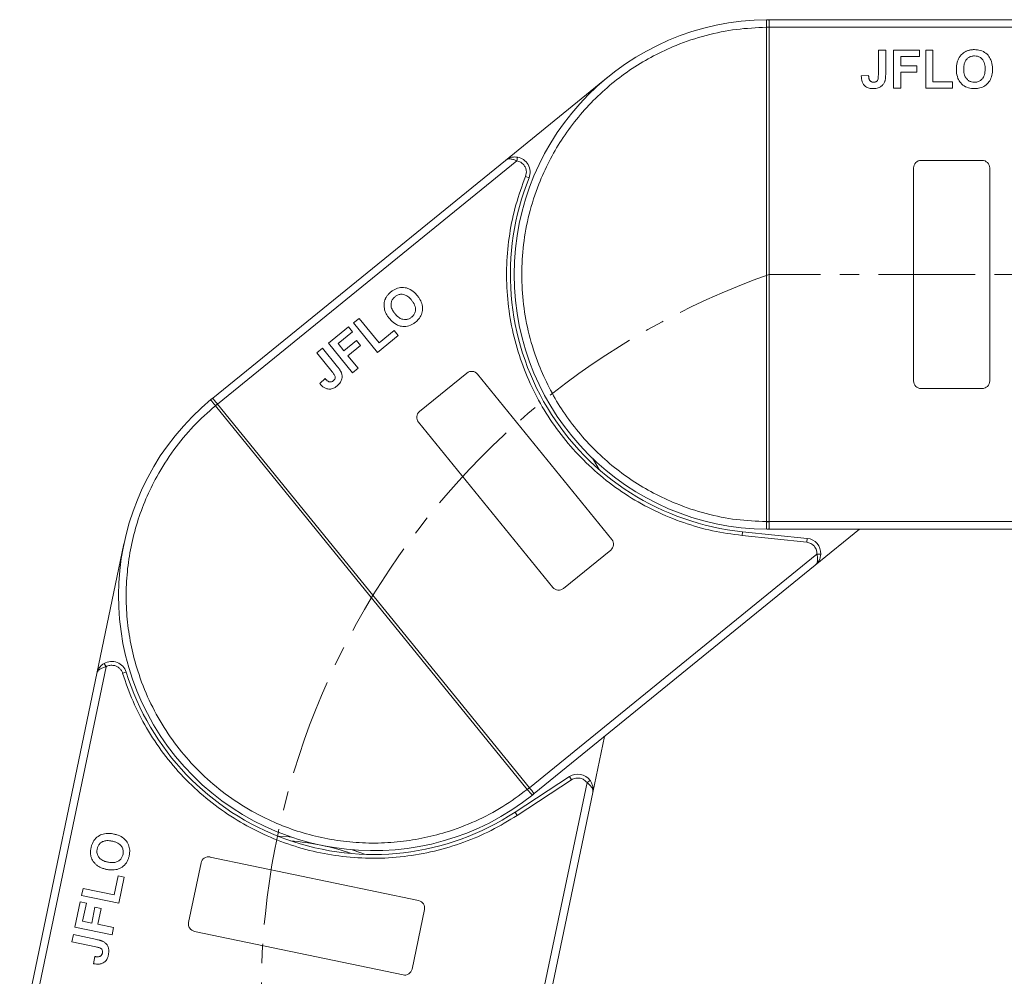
# Model space of a CAD drawing. Header units: millimetres. Extents: x -797 to 677, y 79 to 1112.
# Tile 16 of 75: x -323 to -194, y 670 to 796. Entities that reach past the tile are written whole.
import ezdxf

# ---------------------------------------------------------------- set-up
doc = ezdxf.new("R2010")
doc.units = ezdxf.units.MM
doc.linetypes.add('CENTERX2', pattern=[20.32, 12.7, -2.54, 2.54, -2.54])

msp = doc.modelspace()

# ---------------------------------------------------------------- linework, layer by layer
at = {"color": 7, "linetype": 'Continuous', "lineweight": 15}
for p, q in [((-225.022, 796.154), (-224.788, 796.155)), ((-175.217, 796.155), (-224.788, 796.155)), ((-225.138, 795.153), (-225.138, 795.156)), ((-225.138, 730.157), (-225.138, 795.153)), ((-225.138, 795.153), (-224.788, 795.153)), ((-224.788, 795.155), (-174.098, 795.155)), ((-224.788, 795.153), (-224.788, 730.157)), ((-210.416, 792.155), (-209.455, 792.155)), ((-210.416, 788.919), (-210.416, 792.155)), ((-209.455, 792.155), (-209.455, 789.003)), ((-208.429, 787.155), (-208.429, 792.155)), ((-208.429, 792.155), (-205.032, 792.155)), ((-205.032, 792.155), (-205.032, 791.321)), ((-204.198, 792.155), (-203.237, 792.155)), ((-204.198, 787.155), (-204.198, 792.155)), ((-203.237, 792.155), (-203.237, 787.988)), ((-205.032, 791.321), (-207.468, 791.321)), ((-207.468, 791.321), (-207.468, 790.103)), ((-207.468, 790.103), (-205.352, 790.103)), ((-205.352, 790.103), (-205.352, 789.27)), ((-245.916, 788.652), (-259.441, 777.661)), ((-211.698, 788.821), (-212.66, 788.757)), ((-205.352, 789.27), (-207.468, 789.27)), ((-207.468, 789.27), (-207.468, 787.155)), ((-207.468, 787.155), (-208.429, 787.155)), ((-200.673, 787.155), (-204.198, 787.155)), ((-203.237, 787.988), (-200.673, 787.988)), ((-200.673, 787.988), (-200.673, 787.155)), ((-257.943, 777.59), (-257.864, 778.083)), ((-259.441, 777.661), (-297.911, 746.397)), ((-297.28, 745.621), (-257.943, 777.59)), ((-205.788, 748.655), (-205.788, 776.655)), ((-204.788, 777.655), (-196.788, 777.655)), ((-195.788, 776.655), (-195.788, 748.655)), ((-256.325, 775.361), (-256.788, 775.548)), ((-279.41, 756.278), (-278.663, 756.885)), ((-276.256, 752.398), (-279.41, 756.278)), ((-278.663, 756.885), (-276.036, 753.651)), ((-282.693, 753.61), (-280.056, 755.753)), ((-279.531, 755.106), (-281.421, 753.57)), ((-280.056, 755.753), (-279.531, 755.106)), ((-273.52, 754.622), (-276.256, 752.398)), ((-276.036, 753.651), (-274.046, 755.268)), ((-274.046, 755.268), (-273.52, 754.622)), ((-279.539, 749.73), (-282.693, 753.61)), ((-281.421, 753.57), (-280.653, 752.625)), ((-280.653, 752.625), (-279.011, 753.959)), ((-278.486, 753.312), (-280.127, 751.978)), ((-279.011, 753.959), (-278.486, 753.312)), ((-284.235, 752.357), (-283.489, 752.963)), ((-282.194, 749.845), (-284.235, 752.357)), ((-283.489, 752.963), (-281.501, 750.517)), ((-280.127, 751.978), (-278.793, 750.336)), ((-278.793, 750.336), (-279.539, 749.73)), ((-270.722, 744.654), (-264.514, 749.699)), ((-263.107, 749.554), (-245.448, 727.824)), ((-283.128, 748.961), (-283.833, 748.305)), ((-196.788, 747.655), (-204.788, 747.655)), ((-298.092, 746.249), (-297.911, 746.397)), ((-297.551, 745.399), (-297.279, 745.62)), ((-297.279, 745.62), (-256.287, 695.179)), ((-297.551, 745.399), (-297.552, 745.401)), ((-256.559, 694.959), (-297.551, 745.399)), ((-253.209, 721.518), (-270.868, 743.247)), ((-224.788, 730.157), (-225.138, 730.157)), ((-225.138, 730.154), (-225.138, 730.157)), ((-176.082, 730.155), (-224.788, 730.155)), ((-228.334, 728.338), (-228.283, 728.835)), ((-219.781, 727.956), (-228.283, 728.835)), ((-224.788, 729.155), (-225.022, 729.156)), ((-224.788, 729.155), (-177.2, 729.155)), ((-218.725, 724.415), (-212.892, 729.155)), ((-219.832, 727.459), (-228.334, 728.338)), ((-219.832, 727.459), (-219.781, 727.956)), ((-309.575, 727.25), (-313.139, 710.19)), ((-245.594, 726.418), (-251.802, 721.372)), ((-218.488, 725.896), (-256.286, 695.178)), ((-217.988, 725.872), (-218.488, 725.896)), ((-255.656, 694.402), (-218.725, 724.415)), ((-322.298, 661.462), (-311.932, 711.08)), ((-311.932, 711.08), (-312.182, 711.513)), ((-313.139, 710.19), (-323.276, 661.666)), ((-309.271, 710.371), (-309.748, 710.223)), ((-247.961, 694.547), (-246.424, 701.904)), ((-251.014, 696.63), (-258.166, 691.95)), ((-250.74, 696.212), (-251.014, 696.63)), ((-248.711, 695.846), (-258.671, 648.169)), ((-250.74, 696.212), (-257.892, 691.531)), ((-256.287, 695.179), (-256.559, 694.959)), ((-256.557, 694.956), (-256.559, 694.959)), ((-248.308, 696.143), (-248.711, 695.846)), ((-257.692, 647.965), (-247.961, 694.547)), ((-255.656, 694.402), (-255.838, 694.255)), ((-257.892, 691.531), (-258.166, 691.95)), ((-298.258, 686.065), (-270.85, 680.34)), ((-301.078, 677.46), (-299.442, 685.291)), ((-310.875, 681.092), (-310.351, 683.602)), ((-310.351, 683.602), (-309.535, 683.431)), ((-309.535, 683.431), (-310.256, 679.98)), ((-315.15, 681.003), (-314.954, 681.944)), ((-310.256, 679.98), (-315.15, 681.003)), ((-314.954, 681.944), (-310.875, 681.092)), ((-316.016, 676.861), (-315.321, 680.187)), ((-315.321, 680.187), (-314.505, 680.017)), ((-314.505, 680.017), (-315.003, 677.632)), ((-313.811, 677.383), (-313.379, 679.454)), ((-313.379, 679.454), (-312.563, 679.283)), ((-312.563, 679.283), (-312.995, 677.213)), ((-270.076, 679.156), (-271.712, 671.325)), ((-311.121, 675.839), (-316.016, 676.861)), ((-315.003, 677.632), (-313.811, 677.383)), ((-312.995, 677.213), (-310.925, 676.78)), ((-316.422, 674.916), (-316.225, 675.857)), ((-316.225, 675.857), (-313.14, 675.213)), ((-310.925, 676.78), (-311.121, 675.839)), ((-272.895, 670.551), (-300.303, 676.277)), ((-313.254, 674.254), (-316.422, 674.916)), ((-313.421, 672.979), (-313.555, 672.025))]:
    msp.add_line(p, q, dxfattribs=at)
at = {"color": 1, "linetype": 'CENTERX2', "lineweight": 13}
msp.add_line((86.778, 762.655), (-224.788, 762.655), dxfattribs=at)
at = {"color": 7, "linetype": 'Continuous', "lineweight": 15, "flags": 128}
for points in [[(-248.004, 738.504), (-247.862, 738.276), (-247.122, 737.019)], [(-289.321, 688.795), (-287.863, 688.714), (-287.596, 688.692)], [(-279.569, 687.016), (-279.315, 686.928), (-277.947, 686.419)]]:
    msp.add_lwpolyline(points, dxfattribs=at)
at = {"color": 7, "linetype": 'Continuous', "lineweight": 15}
for centre, radius, start, end in [((-224.788, 762.655), 33.5, 90.40019, 269.59981), ((-225.025, 795.859), 0.295, 36.63988, 89.46164), ((-225.051, 764.972), 30.184, 89.50169, 90.1661), ((-258.18, 776.109), 2, 338.05502, 80.91031), ((-204.788, 776.655), 1, 90, 180), ((-196.788, 776.655), 1, 0, 90), ((-224.788, 762.655), 34, 158.05502, 264.1), ((-263.883, 748.923), 1, 39.1, 129.1), ((-204.788, 748.655), 1, 180, 270), ((-196.788, 748.655), 1, 270, 360), ((-276.783, 720.399), 33.5, 129.50019, 308.69981), ((-297.908, 746.018), 0.295, 75.73988, 128.56164), ((-278.449, 722.032), 30.184, 128.60169, 129.2661), ((-270.092, 743.878), 1, 129.1, 219.1), ((-225.051, 760.337), 30.184, 269.8339, 270.49831), ((-225.025, 729.451), 0.295, 270.53836, 323.36012), ((-246.224, 727.194), 1, 309.1, 39.1), ((-219.986, 725.967), 2, 357.28969, 84.1), ((-252.433, 722.148), 1, 219.1, 309.1), ((-311.182, 709.781), 2, 17.15502, 120.01031), ((-276.783, 720.399), 34, 197.15502, 303.2), ((-249.918, 694.956), 2, 36.38969, 123.2), ((-275.525, 718.436), 30.184, 308.9339, 309.59831), ((-256.026, 694.482), 0.295, 309.63836, 2.46012), ((-290.484, 654.815), 33.5, 71.16973, 85.23027), ((-298.463, 685.087), 1, 78.2, 168.2), ((-271.054, 679.361), 1, 348.2, 78.2), ((-300.099, 677.256), 1, 168.2, 258.2), ((-272.69, 671.53), 1, 258.2, 348.2)]:
    msp.add_arc(centre, radius, start, end, dxfattribs=at)
at = {"color": 1, "linetype": 'CENTERX2', "lineweight": 13}
msp.add_arc((-191.443, 668.301), 100.073, 109.46357, 266.14113, dxfattribs=at)
at = {"color": 7, "linetype": 'Continuous', "lineweight": 15}
for points, knots in [([(-225.138, 795.156), (-225.138, 795.246), (-225.139, 795.411), (-225.138, 795.656), (-225.136, 795.851), (-225.125, 795.999), (-225.105, 796.092), (-225.076, 796.145), (-225.039, 796.151), (-225.022, 796.154)], [0, 0, 0, 0, 0.172016, 0.3127556, 0.4995985, 0.630391, 0.7580256, 0.8892284, 1, 1, 1, 1]), ([(-224.788, 796.035), (-224.788, 795.972), (-224.788, 795.846), (-224.788, 795.552), (-224.788, 795.31), (-224.788, 795.176), (-224.788, 795.155)], [0, 0, 0, 0, 0.3133347, 0.6266911, 0.9400476, 1, 1, 1, 1]), ([(-225.138, 730.157), (-226.451, 730.217), (-229.117, 730.339), (-233.106, 731.153), (-236.749, 732.358), (-239.985, 733.864), (-242.811, 735.543), (-245.472, 737.512), (-248.75, 740.504), (-251.538, 743.968), (-253.741, 747.769), (-255.21, 751.021), (-256.384, 754.677), (-257.126, 758.675), (-257.368, 762.655), (-257.126, 766.635), (-256.384, 770.633), (-255.21, 774.289), (-253.741, 777.541), (-252.092, 780.384), (-250.153, 783.066), (-247.196, 786.377), (-243.762, 789.202), (-239.985, 791.445), (-236.749, 792.951), (-233.106, 794.157), (-229.117, 794.97), (-226.451, 795.093), (-225.138, 795.153)], [0, 0, 0, 0, 0.038862, 0.078912, 0.1200677, 0.1522272, 0.1843815, 0.2172151, 0.2500433, 0.3156185, 0.347778, 0.3799323, 0.4210926, 0.4611415, 0.5, 0.5388632, 0.578912, 0.6200677, 0.6522272, 0.6843815, 0.7172151, 0.7500433, 0.8156185, 0.847778, 0.8799323, 0.9210926, 0.9611404, 1, 1, 1, 1]), ([(-224.788, 795.155), (-224.788, 795.155), (-224.788, 795.154), (-224.788, 795.153), (-224.788, 795.153), (-224.788, 795.153)], [0, 0, 0, 0, 0.38469928, 0.69234964, 1, 1, 1, 1]), ([(-199.937, 790.896), (-199.877, 791.016), (-199.757, 791.255), (-199.44, 791.646), (-199.119, 791.9), (-198.878, 792.009), (-198.849, 792.023)], [0, 0, 0, 0, 0.2508959, 0.50216611, 0.94051172, 1, 1, 1, 1]), ([(-198.849, 792.023), (-198.787, 792.047), (-198.663, 792.097), (-198.478, 792.145), (-198.303, 792.181), (-198.135, 792.203), (-197.966, 792.217), (-197.852, 792.218), (-197.795, 792.219)], [0, 0, 0, 0, 0.1854289, 0.3721896, 0.5277082, 0.6838775, 0.8416784, 1, 1, 1, 1]), ([(-197.795, 792.219), (-197.662, 792.214), (-197.258, 792.201), (-196.603, 792.006), (-195.985, 791.519), (-195.557, 790.812), (-195.426, 790.161), (-195.418, 789.747), (-195.416, 789.648)], [0, 0, 0, 0, 0.1013981, 0.3069957, 0.5061443, 0.6852619, 0.9245571, 1, 1, 1, 1]), ([(-200.16, 789.625), (-200.159, 789.691), (-200.158, 789.825), (-200.144, 790.032), (-200.119, 790.245), (-200.078, 790.465), (-200.021, 790.684), (-199.965, 790.825), (-199.937, 790.896)], [0, 0, 0, 0, 0.1539502, 0.3081809, 0.478699, 0.6499612, 0.8242026, 1, 1, 1, 1]), ([(-199.198, 789.658), (-199.194, 789.791), (-199.185, 790.128), (-199.066, 790.607), (-198.782, 791.021), (-198.423, 791.276), (-198.07, 791.375), (-197.856, 791.383), (-197.783, 791.386)], [0, 0, 0, 0, 0.1586166, 0.4008637, 0.5730594, 0.7454856, 0.9129852, 1, 1, 1, 1]), ([(-197.783, 791.386), (-197.649, 791.377), (-197.379, 791.36), (-196.995, 791.191), (-196.684, 790.904), (-196.446, 790.442), (-196.383, 790.013), (-196.379, 789.727), (-196.378, 789.672)], [0, 0, 0, 0, 0.1602922, 0.3219224, 0.4907614, 0.6575692, 0.9338827, 1, 1, 1, 1]), ([(-197.781, 787.091), (-197.914, 787.095), (-198.318, 787.109), (-198.978, 787.299), (-199.6, 787.788), (-200.025, 788.498), (-200.151, 789.135), (-200.158, 789.537), (-200.16, 789.625)], [0, 0, 0, 0, 0.1021706, 0.3092201, 0.51365, 0.6922749, 0.9324126, 1, 1, 1, 1]), ([(-197.783, 787.924), (-197.918, 787.933), (-198.188, 787.952), (-198.569, 788.133), (-198.892, 788.434), (-199.141, 788.927), (-199.195, 789.359), (-199.198, 789.63), (-199.198, 789.658)], [0, 0, 0, 0, 0.15970987, 0.32042921, 0.49107352, 0.67705027, 0.96629027, 1, 1, 1, 1]), ([(-196.378, 789.672), (-196.382, 789.539), (-196.394, 789.163), (-196.534, 788.641), (-196.88, 788.221), (-197.257, 787.991), (-197.577, 787.929), (-197.751, 787.925), (-197.783, 787.924)], [0, 0, 0, 0, 0.1585903, 0.4472388, 0.6203806, 0.7935748, 0.9612953, 1, 1, 1, 1]), ([(-195.416, 789.648), (-195.42, 789.514), (-195.43, 789.112), (-195.572, 788.472), (-195.964, 787.81), (-196.537, 787.343), (-197.177, 787.118), (-197.599, 787.099), (-197.781, 787.091)], [0, 0, 0, 0, 0.1018882, 0.3073435, 0.4929627, 0.6786474, 0.8607914, 1, 1, 1, 1]), ([(-211.115, 787.091), (-211.249, 787.096), (-211.553, 787.109), (-212.005, 787.27), (-212.364, 787.596), (-212.618, 788.103), (-212.644, 788.5), (-212.66, 788.757)], [0, 0, 0, 0, 0.1552919, 0.3531453, 0.543243, 0.704067, 1, 1, 1, 1]), ([(-211.568, 788.199), (-211.587, 788.236), (-211.625, 788.312), (-211.653, 788.425), (-211.673, 788.53), (-211.685, 788.627), (-211.694, 788.724), (-211.697, 788.789), (-211.698, 788.821)], [0, 0, 0, 0, 0.1938055, 0.3931273, 0.5440688, 0.6954121, 0.8476129, 1, 1, 1, 1]), ([(-211.053, 787.924), (-211.095, 787.925), (-211.179, 787.929), (-211.289, 787.96), (-211.383, 788.005), (-211.455, 788.06), (-211.518, 788.125), (-211.551, 788.175), (-211.568, 788.199)], [0, 0, 0, 0, 0.202387, 0.4109073, 0.5578292, 0.7094718, 0.8532239, 1, 1, 1, 1]), ([(-210.416, 788.919), (-210.419, 788.785), (-210.424, 788.554), (-210.473, 788.275), (-210.564, 788.096), (-210.682, 788), (-210.848, 787.934), (-210.975, 787.928), (-211.053, 787.924)], [0, 0, 0, 0, 0.29202728, 0.5048541, 0.61390458, 0.72368495, 0.82981647, 1, 1, 1, 1]), ([(-209.455, 789.003), (-209.455, 788.936), (-209.457, 788.803), (-209.466, 788.623), (-209.479, 788.464), (-209.5, 788.326), (-209.523, 788.187), (-209.55, 788.097), (-209.564, 788.052)], [0, 0, 0, 0, 0.2082698, 0.416707, 0.5614806, 0.7065734, 0.8528245, 1, 1, 1, 1]), ([(-209.564, 788.052), (-209.618, 787.928), (-209.726, 787.679), (-210.03, 787.376), (-210.495, 787.127), (-210.882, 787.104), (-211.115, 787.091)], [0, 0, 0, 0, 0.2064605, 0.4135145, 0.6452106, 1, 1, 1, 1]), ([(-259.441, 777.661), (-259.212, 777.807), (-258.858, 778.033), (-258.289, 778.125), (-257.996, 778.096), (-257.864, 778.083)], [0, 0, 0, 0, 0.4984129, 0.772928, 1, 1, 1, 1]), ([(-257.943, 777.59), (-258.081, 777.652), (-258.374, 777.785), (-258.796, 777.862), (-259.17, 777.831), (-259.351, 777.717), (-259.441, 777.661)], [0, 0, 0, 0, 0.2343503, 0.4981953, 0.748869, 1, 1, 1, 1]), ([(-256.788, 775.548), (-256.749, 775.673), (-256.668, 775.928), (-256.68, 776.335), (-256.788, 776.727), (-256.941, 776.947), (-257.016, 777.055)], [0, 0, 0, 0, 0.2455128, 0.5, 0.7544872, 1, 1, 1, 1]), ([(-228.334, 728.338), (-229.635, 728.515), (-232.237, 728.87), (-236.06, 729.973), (-239.776, 731.491), (-243.322, 733.462), (-246.614, 735.834), (-249.574, 738.547), (-252.177, 741.551), (-254.4, 744.807), (-256.241, 748.294), (-257.682, 751.999), (-258.698, 755.884), (-259.258, 759.902), (-259.344, 763.958), (-258.951, 767.953), (-258.14, 771.848), (-257.239, 774.315), (-256.788, 775.548)], [0, 0, 0, 0, 0.0616516, 0.1233073, 0.1864354, 0.25, 0.3135645, 0.3766927, 0.4383422, 0.5, 0.5616495, 0.6233073, 0.6864354, 0.75, 0.8135645, 0.8766927, 0.9383443, 1, 1, 1, 1]), ([(-274.481, 760.366), (-274.374, 760.447), (-274.052, 760.691), (-273.422, 760.953), (-272.635, 760.965), (-271.857, 760.686), (-271.345, 760.263), (-271.077, 759.947), (-271.013, 759.871)], [0, 0, 0, 0, 0.1013981, 0.3069957, 0.5061443, 0.6852619, 0.9245571, 1, 1, 1, 1]), ([(-275.175, 759.55), (-275.142, 759.608), (-275.077, 759.725), (-274.965, 759.878), (-274.851, 760.017), (-274.735, 760.14), (-274.612, 760.257), (-274.525, 760.33), (-274.481, 760.366)], [0, 0, 0, 0, 0.1854289, 0.3721896, 0.5277082, 0.6838775, 0.8416784, 1, 1, 1, 1]), ([(-273.955, 757.494), (-274.036, 757.6), (-274.24, 757.868), (-274.45, 758.313), (-274.491, 758.815), (-274.373, 759.239), (-274.162, 759.538), (-274.001, 759.679), (-273.946, 759.727)], [0, 0, 0, 0, 0.1586166, 0.4008637, 0.5730594, 0.7454856, 0.9129852, 1, 1, 1, 1]), ([(-273.946, 759.727), (-273.836, 759.806), (-273.616, 759.963), (-273.212, 760.074), (-272.789, 760.047), (-272.313, 759.839), (-271.994, 759.545), (-271.81, 759.326), (-271.775, 759.284)], [0, 0, 0, 0, 0.16029217, 0.32192242, 0.49076139, 0.65756923, 0.93388265, 1, 1, 1, 1]), ([(-271.013, 759.871), (-270.932, 759.766), (-270.686, 759.447), (-270.393, 758.861), (-270.279, 758.1), (-270.43, 757.376), (-270.784, 756.798), (-271.099, 756.517), (-271.236, 756.396)], [0, 0, 0, 0, 0.1018882, 0.3073435, 0.4929627, 0.6786474, 0.8607914, 1, 1, 1, 1]), ([(-275.308, 757.989), (-275.337, 758.12), (-275.395, 758.382), (-275.396, 758.885), (-275.307, 759.284), (-275.189, 759.521), (-275.175, 759.55)], [0, 0, 0, 0, 0.2508959, 0.5021661, 0.9405117, 1, 1, 1, 1]), ([(-271.775, 759.284), (-271.694, 759.178), (-271.466, 758.879), (-271.245, 758.385), (-271.249, 757.841), (-271.397, 757.424), (-271.606, 757.175), (-271.738, 757.062), (-271.763, 757.041)], [0, 0, 0, 0, 0.1585903, 0.4472388, 0.6203806, 0.7935748, 0.9612953, 1, 1, 1, 1]), ([(-274.68, 756.862), (-274.722, 756.914), (-274.805, 757.018), (-274.924, 757.188), (-275.04, 757.369), (-275.146, 757.566), (-275.24, 757.772), (-275.285, 757.916), (-275.308, 757.989)], [0, 0, 0, 0, 0.1539502, 0.3081809, 0.478699, 0.6499612, 0.8242026, 1, 1, 1, 1]), ([(-271.763, 757.041), (-271.873, 756.963), (-272.095, 756.807), (-272.504, 756.708), (-272.945, 756.737), (-273.449, 756.963), (-273.763, 757.264), (-273.936, 757.472), (-273.955, 757.494)], [0, 0, 0, 0, 0.1597099, 0.3204292, 0.4910735, 0.6770503, 0.9662903, 1, 1, 1, 1]), ([(-271.236, 756.396), (-271.342, 756.315), (-271.664, 756.071), (-272.296, 755.802), (-273.087, 755.79), (-273.865, 756.072), (-274.364, 756.488), (-274.623, 756.794), (-274.68, 756.862)], [0, 0, 0, 0, 0.1021706, 0.3092201, 0.51365, 0.6922749, 0.9324126, 1, 1, 1, 1]), ([(-282.194, 749.845), (-282.112, 749.74), (-281.97, 749.558), (-281.832, 749.311), (-281.79, 749.114), (-281.82, 748.965), (-281.908, 748.809), (-282.003, 748.724), (-282.061, 748.672)], [0, 0, 0, 0, 0.2920273, 0.5048541, 0.6139046, 0.723685, 0.8298165, 1, 1, 1, 1]), ([(-280.986, 749.711), (-280.95, 749.58), (-280.876, 749.319), (-280.921, 748.892), (-281.125, 748.406), (-281.411, 748.144), (-281.584, 747.986)], [0, 0, 0, 0, 0.2064605, 0.4135145, 0.6452106, 1, 1, 1, 1]), ([(-281.501, 750.517), (-281.459, 750.465), (-281.376, 750.36), (-281.27, 750.216), (-281.18, 750.084), (-281.109, 749.963), (-281.04, 749.841), (-281.004, 749.754), (-280.986, 749.711)], [0, 0, 0, 0, 0.20826979, 0.416707, 0.56148059, 0.70657343, 0.85282453, 1, 1, 1, 1]), ([(-281.584, 747.986), (-281.691, 747.906), (-281.935, 747.724), (-282.387, 747.564), (-282.871, 747.591), (-283.389, 747.824), (-283.659, 748.116), (-283.833, 748.305)], [0, 0, 0, 0, 0.1552919, 0.3531453, 0.543243, 0.704067, 1, 1, 1, 1]), ([(-282.634, 748.561), (-282.672, 748.578), (-282.749, 748.612), (-282.843, 748.682), (-282.924, 748.752), (-282.994, 748.819), (-283.062, 748.889), (-283.106, 748.937), (-283.128, 748.961)], [0, 0, 0, 0, 0.1938055, 0.3931273, 0.5440688, 0.6954121, 0.8476129, 1, 1, 1, 1]), ([(-282.061, 748.672), (-282.094, 748.647), (-282.161, 748.596), (-282.267, 748.551), (-282.368, 748.527), (-282.459, 748.524), (-282.549, 748.535), (-282.606, 748.552), (-282.634, 748.561)], [0, 0, 0, 0, 0.20238704, 0.41090731, 0.55782922, 0.70947182, 0.85322392, 1, 1, 1, 1]), ([(-297.552, 745.401), (-297.61, 745.471), (-297.714, 745.599), (-297.868, 745.789), (-297.989, 745.942), (-298.073, 746.064), (-298.117, 746.148), (-298.128, 746.208), (-298.103, 746.236), (-298.092, 746.249)], [0, 0, 0, 0, 0.172016, 0.3127556, 0.4995985, 0.630391, 0.7580256, 0.8892284, 1, 1, 1, 1]), ([(-297.835, 746.304), (-297.796, 746.255), (-297.716, 746.157), (-297.531, 745.929), (-297.378, 745.741), (-297.294, 745.638), (-297.28, 745.621)], [0, 0, 0, 0, 0.3133347, 0.6266911, 0.9400476, 1, 1, 1, 1]), ([(-297.28, 745.621), (-297.28, 745.621), (-297.28, 745.62), (-297.279, 745.62), (-297.279, 745.62), (-297.279, 745.62)], [0, 0, 0, 0, 0.38469928, 0.69234964, 1, 1, 1, 1]), ([(-256.559, 694.959), (-257.616, 694.177), (-259.762, 692.591), (-263.371, 690.707), (-266.959, 689.344), (-270.419, 688.473), (-273.671, 687.993), (-276.977, 687.843), (-281.409, 688.097), (-285.757, 689.027), (-289.863, 690.588), (-293.055, 692.184), (-296.272, 694.282), (-299.369, 696.916), (-302.067, 699.852), (-304.39, 703.094), (-306.335, 706.664), (-307.73, 710.242), (-308.64, 713.692), (-309.154, 716.938), (-309.34, 720.243), (-309.134, 724.677), (-308.251, 729.035), (-306.734, 733.158), (-305.173, 736.368), (-303.106, 739.601), (-300.523, 742.748), (-298.531, 744.524), (-297.551, 745.399)], [0, 0, 0, 0, 0.038862, 0.078912, 0.1200677, 0.1522272, 0.1843815, 0.2172151, 0.2500433, 0.3156185, 0.347778, 0.3799323, 0.4210926, 0.4611415, 0.5, 0.5388632, 0.578912, 0.6200677, 0.6522272, 0.6843815, 0.7172151, 0.7500433, 0.8156185, 0.847778, 0.8799323, 0.9210926, 0.9611404, 1, 1, 1, 1]), ([(-225.022, 729.156), (-225.039, 729.158), (-225.076, 729.165), (-225.105, 729.219), (-225.125, 729.312), (-225.136, 729.458), (-225.138, 729.654), (-225.139, 729.899), (-225.138, 730.063), (-225.138, 730.154)], [0, 0, 0, 0, 0.1119973, 0.2448439, 0.3691679, 0.5008987, 0.6875333, 0.8281382, 1, 1, 1, 1]), ([(-224.788, 730.157), (-224.788, 730.156), (-224.788, 730.156), (-224.788, 730.155), (-224.788, 730.155), (-224.788, 730.155)], [0, 0, 0, 0, 0.3846661, 0.6923333, 1, 1, 1, 1]), ([(-224.788, 730.155), (-224.788, 730.042), (-224.788, 729.817), (-224.788, 729.519), (-224.788, 729.351), (-224.788, 729.285), (-224.788, 729.275)], [0, 0, 0, 0, 0.3133566, 0.6267132, 0.9400698, 1, 1, 1, 1]), ([(-218.725, 724.415), (-218.651, 724.492), (-218.503, 724.645), (-218.396, 725.005), (-218.385, 725.434), (-218.455, 725.748), (-218.488, 725.896)], [0, 0, 0, 0, 0.2515188, 0.5017844, 0.7656323, 1, 1, 1, 1]), ([(-217.988, 725.872), (-218.003, 725.74), (-218.035, 725.447), (-218.241, 724.91), (-218.535, 724.609), (-218.725, 724.415)], [0, 0, 0, 0, 0.2270634, 0.5015869, 1, 1, 1, 1]), ([(-313.139, 710.19), (-313.054, 710.448), (-312.922, 710.847), (-312.538, 711.277), (-312.293, 711.439), (-312.182, 711.513)], [0, 0, 0, 0, 0.4984129, 0.772928, 1, 1, 1, 1]), ([(-311.932, 711.08), (-312.078, 711.041), (-312.389, 710.959), (-312.765, 710.753), (-313.036, 710.493), (-313.105, 710.291), (-313.139, 710.19)], [0, 0, 0, 0, 0.2343503, 0.4981953, 0.748869, 1, 1, 1, 1]), ([(-309.748, 710.223), (-309.796, 710.346), (-309.894, 710.594), (-310.161, 710.902), (-310.492, 711.139), (-310.749, 711.213), (-310.875, 711.249)], [0, 0, 0, 0, 0.24551284, 0.5, 0.75448716, 1, 1, 1, 1]), ([(-257.892, 691.531), (-259.014, 690.848), (-261.257, 689.483), (-264.919, 687.928), (-268.76, 686.762), (-272.756, 686.056), (-276.805, 685.82), (-280.814, 686.059), (-284.728, 686.748), (-288.507, 687.874), (-292.136, 689.418), (-295.59, 691.385), (-298.829, 693.759), (-301.797, 696.524), (-304.422, 699.617), (-306.636, 702.965), (-308.464, 706.5), (-309.32, 708.982), (-309.748, 710.223)], [0, 0, 0, 0, 0.0616516, 0.1233073, 0.1864354, 0.25, 0.3135645, 0.3766927, 0.4383422, 0.5, 0.5616495, 0.6233073, 0.6864354, 0.75, 0.8135645, 0.8766927, 0.9383443, 1, 1, 1, 1]), ([(-255.838, 694.255), (-255.853, 694.247), (-255.885, 694.228), (-255.942, 694.252), (-256.016, 694.312), (-256.117, 694.418), (-256.242, 694.569), (-256.397, 694.758), (-256.5, 694.886), (-256.557, 694.956)], [0, 0, 0, 0, 0.11199725, 0.24484387, 0.3691679, 0.50089869, 0.68753328, 0.82813816, 1, 1, 1, 1]), ([(-256.287, 695.179), (-256.287, 695.179), (-256.287, 695.179), (-256.287, 695.178), (-256.286, 695.178), (-256.286, 695.178)], [0, 0, 0, 0, 0.3846661, 0.6923333, 1, 1, 1, 1]), ([(-256.286, 695.178), (-256.215, 695.091), (-256.073, 694.916), (-255.885, 694.684), (-255.779, 694.554), (-255.738, 694.503), (-255.731, 694.495)], [0, 0, 0, 0, 0.3133566, 0.6267132, 0.9400698, 1, 1, 1, 1]), ([(-247.961, 694.547), (-247.952, 694.654), (-247.934, 694.867), (-248.078, 695.213), (-248.34, 695.553), (-248.592, 695.752), (-248.711, 695.846)], [0, 0, 0, 0, 0.2515188, 0.50178442, 0.76563227, 1, 1, 1, 1]), ([(-248.308, 696.143), (-248.236, 696.031), (-248.076, 695.784), (-247.897, 695.237), (-247.936, 694.818), (-247.961, 694.547)], [0, 0, 0, 0, 0.2270634, 0.5015869, 1, 1, 1, 1]), ([(-313.904, 687.284), (-313.872, 687.413), (-313.776, 687.806), (-313.452, 688.407), (-312.849, 688.912), (-312.069, 689.186), (-311.405, 689.181), (-310.998, 689.105), (-310.901, 689.086)], [0, 0, 0, 0, 0.1013981, 0.3069957, 0.5061443, 0.6852619, 0.9245571, 1, 1, 1, 1]), ([(-310.901, 689.086), (-310.771, 689.056), (-310.379, 688.963), (-309.782, 688.693), (-309.214, 688.175), (-308.874, 687.518), (-308.784, 686.845), (-308.852, 686.429), (-308.881, 686.249)], [0, 0, 0, 0, 0.1018882, 0.3073435, 0.4929627, 0.6786474, 0.8607914, 1, 1, 1, 1]), ([(-313.927, 686.212), (-313.939, 686.278), (-313.962, 686.41), (-313.972, 686.6), (-313.971, 686.779), (-313.958, 686.948), (-313.937, 687.116), (-313.915, 687.228), (-313.904, 687.284)], [0, 0, 0, 0, 0.1854289, 0.3721896, 0.5277082, 0.6838775, 0.8416784, 1, 1, 1, 1]), ([(-313.086, 687.125), (-313.05, 687.255), (-312.978, 687.516), (-312.734, 687.857), (-312.389, 688.103), (-311.889, 688.241), (-311.456, 688.215), (-311.175, 688.161), (-311.121, 688.15)], [0, 0, 0, 0, 0.1602922, 0.3219224, 0.4907614, 0.6575692, 0.9338827, 1, 1, 1, 1]), ([(-311.121, 688.15), (-310.991, 688.119), (-310.626, 688.03), (-310.143, 687.787), (-309.803, 687.362), (-309.655, 686.946), (-309.66, 686.62), (-309.691, 686.449), (-309.697, 686.417)], [0, 0, 0, 0, 0.1585903, 0.4472388, 0.6203806, 0.7935748, 0.9612953, 1, 1, 1, 1]), ([(-313.047, 684.917), (-313.152, 685), (-313.362, 685.167), (-313.68, 685.557), (-313.862, 685.923), (-313.92, 686.181), (-313.927, 686.212)], [0, 0, 0, 0, 0.2508959, 0.5021661, 0.9405117, 1, 1, 1, 1]), ([(-311.684, 685.386), (-311.814, 685.417), (-312.141, 685.496), (-312.585, 685.71), (-312.933, 686.073), (-313.109, 686.476), (-313.134, 686.842), (-313.098, 687.053), (-313.086, 687.125)], [0, 0, 0, 0, 0.1586166, 0.4008637, 0.5730594, 0.7454856, 0.9129852, 1, 1, 1, 1]), ([(-308.881, 686.249), (-308.913, 686.119), (-309.009, 685.727), (-309.33, 685.119), (-309.936, 684.611), (-310.718, 684.34), (-311.367, 684.347), (-311.761, 684.422), (-311.848, 684.438)], [0, 0, 0, 0, 0.1021706, 0.3092201, 0.51365, 0.6922749, 0.9324126, 1, 1, 1, 1]), ([(-309.697, 686.417), (-309.734, 686.287), (-309.807, 686.026), (-310.063, 685.691), (-310.423, 685.436), (-310.956, 685.293), (-311.39, 685.329), (-311.656, 685.381), (-311.684, 685.386)], [0, 0, 0, 0, 0.1597099, 0.3204292, 0.4910735, 0.6770503, 0.9662903, 1, 1, 1, 1]), ([(-311.848, 684.438), (-311.913, 684.452), (-312.044, 684.481), (-312.243, 684.537), (-312.447, 684.605), (-312.654, 684.691), (-312.857, 684.791), (-312.983, 684.875), (-313.047, 684.917)], [0, 0, 0, 0, 0.15395018, 0.3081809, 0.47869905, 0.64996124, 0.82420256, 1, 1, 1, 1]), ([(-313.254, 674.254), (-313.124, 674.224), (-312.899, 674.172), (-312.636, 674.067), (-312.479, 673.942), (-312.409, 673.807), (-312.379, 673.63), (-312.399, 673.505), (-312.411, 673.427)], [0, 0, 0, 0, 0.2920273, 0.5048541, 0.6139046, 0.723685, 0.8298165, 1, 1, 1, 1]), ([(-313.14, 675.213), (-313.075, 675.198), (-312.945, 675.17), (-312.771, 675.125), (-312.618, 675.078), (-312.487, 675.03), (-312.356, 674.979), (-312.273, 674.934), (-312.232, 674.911)], [0, 0, 0, 0, 0.2082698, 0.416707, 0.5614806, 0.7065734, 0.8528245, 1, 1, 1, 1]), ([(-312.232, 674.911), (-312.121, 674.833), (-311.9, 674.677), (-311.665, 674.317), (-311.517, 673.811), (-311.574, 673.428), (-311.608, 673.196)], [0, 0, 0, 0, 0.2064605, 0.4135145, 0.6452106, 1, 1, 1, 1]), ([(-311.608, 673.196), (-311.641, 673.066), (-311.716, 672.771), (-311.966, 672.362), (-312.358, 672.077), (-312.906, 671.932), (-313.3, 671.989), (-313.555, 672.025)], [0, 0, 0, 0, 0.1552919, 0.3531453, 0.543243, 0.704067, 1, 1, 1, 1]), ([(-312.786, 672.98), (-312.826, 672.969), (-312.907, 672.947), (-313.024, 672.943), (-313.131, 672.945), (-313.228, 672.953), (-313.325, 672.964), (-313.389, 672.974), (-313.421, 672.979)], [0, 0, 0, 0, 0.1938055, 0.3931273, 0.5440688, 0.6954121, 0.8476129, 1, 1, 1, 1]), ([(-312.411, 673.427), (-312.421, 673.387), (-312.441, 673.306), (-312.495, 673.204), (-312.558, 673.122), (-312.627, 673.062), (-312.703, 673.013), (-312.758, 672.991), (-312.786, 672.98)], [0, 0, 0, 0, 0.202387, 0.4109073, 0.5578292, 0.7094718, 0.8532239, 1, 1, 1, 1])]:
    msp.add_open_spline(points, degree=3, knots=knots, dxfattribs=at)
for points in [[(-224.788, 796.155), (-224.788, 796.15), (-224.788, 796.139), (-224.788, 796.07), (-224.788, 796.035)], [(-257.016, 777.055), (-257.145, 777.187), (-257.405, 777.45), (-257.763, 777.543), (-257.943, 777.59)], [(-297.911, 746.397), (-297.908, 746.393), (-297.901, 746.385), (-297.857, 746.331), (-297.835, 746.304)], [(-224.788, 729.275), (-224.788, 729.24), (-224.788, 729.17), (-224.788, 729.16), (-224.788, 729.155)], [(-218.822, 726.913), (-218.963, 727.054), (-219.246, 727.337), (-219.637, 727.418), (-219.832, 727.459)], [(-218.488, 725.896), (-218.497, 726.081), (-218.514, 726.451), (-218.719, 726.759), (-218.822, 726.913)], [(-310.875, 711.249), (-311.059, 711.27), (-311.427, 711.311), (-311.763, 711.157), (-311.932, 711.08)], [(-249.612, 696.425), (-249.81, 696.445), (-250.208, 696.486), (-250.562, 696.303), (-250.74, 696.212)], [(-248.711, 695.846), (-248.834, 695.984), (-249.081, 696.26), (-249.435, 696.37), (-249.612, 696.425)], [(-255.731, 694.495), (-255.709, 694.468), (-255.665, 694.414), (-255.659, 694.406), (-255.656, 694.402)]]:
    msp.add_open_spline(points, degree=3, dxfattribs=at)

doc.saveas('drawing.dxf')
